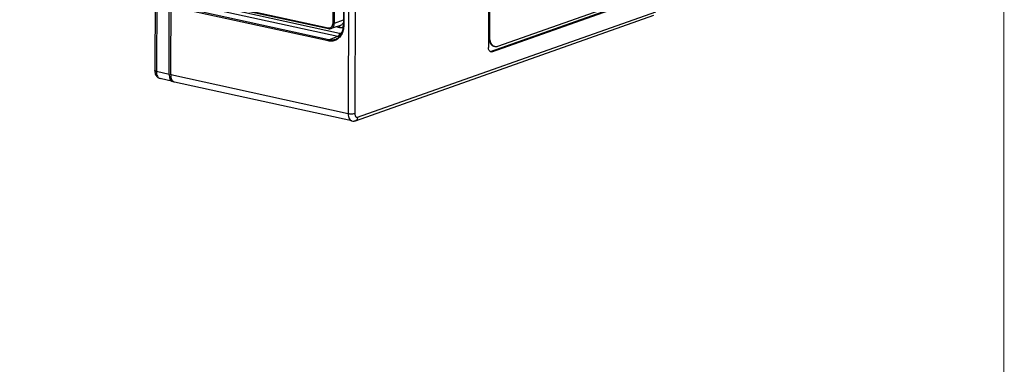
# Model space of a CAD drawing. Header units: millimetres. Extents: x 0 to 841, y 0 to 595.
# Tile 31 of 59: x 631 to 841, y 374 to 448. Entities that reach past the tile are written whole.
import ezdxf

# ---------------------------------------------------------------- set-up
doc = ezdxf.new("R2010")
doc.units = ezdxf.units.MM
doc.header["$LTSCALE"] = 65.395
doc.layers.get('0').update_dxf_attribs({"linetype": 'CONTINUOUS'})
for name, color, linetype in [('3D-TOPRH-WS-SHAPE', 7, 'CONTINUOUS'), ('BODY_CASE-WS-SHAPE', 7, 'CONTINUOUS'), ('PRODUCT_LABEL_RX-SHAPE', 7, 'CONTINUOUS'), ('SIDE_CASE-WS-RH-SHAPE', 7, 'CONTINUOUS')]:
    doc.layers.add(name, color=color, linetype=linetype)

msp = doc.modelspace()

# ---------------------------------------------------------------- linework, layer by layer
at = {"color": 7, "linetype": 'Continuous'}
msp.add_lwpolyline([(841, 594.5, 0.2, 0.2, 0), (841, 0, 0, 0, 0), (0, 0, 0.2, 0.2, 0), (0, 594.5, 0.2, 0.2, 0), (841, 594.5, 0.2, 0.2, 0)], format="xyseb", dxfattribs=at)
at = {"layer": '3D-TOPRH-WS-SHAPE', "color": 7, "linetype": 'Continuous'}
for p, q in [((701.375, 537.992), (700.971, 427.495)), ((702.778, 538.036), (702.374, 427.539)), ((697.725, 446.86), (698.013, 525.649)), ((698.004, 446.868), (698.292, 525.658)), ((700.221, 525.194), (699.932, 446.404)), ((700.298, 525.15), (700.01, 446.36)), ((731.032, 472.013), (730.921, 441.65)), ((659.774, 469.591), (659.654, 436.739)), ((731.046, 470.04), (730.951, 444.193)), ((731.204, 470.005), (731.109, 444.158)), ((660.118, 468.845), (660, 436.528)), ((662.691, 435.875), (662.794, 464.232)), ((663.059, 435.987), (663.16, 463.47)), ((663.069, 435.783), (663.171, 463.453)), ((667.476, 452.221), (696.691, 445.832)), ((667.556, 452.069), (696.771, 445.68)), ((669.559, 450.426), (698.775, 444.038)), ((669.923, 451.13), (699.139, 444.742)), ((731.337, 440.827), (759.931, 450.924)), ((731.653, 440.757), (760.247, 450.855)), ((732.939, 441.926), (758.649, 451.005)), ((696.681, 443.053), (667.466, 449.441)), ((696.803, 443.287), (667.587, 449.676)), ((702.527, 426.024), (766.221, 448.518)), ((702.984, 426.795), (766.678, 449.288)), ((699.285, 446.346), (697.295, 445.702)), ((698.004, 446.868), (699.936, 447.526)), ((699.143, 445.877), (698.362, 446.047)), ((696.803, 443.287), (698.775, 444.038)), ((730.951, 444.193), (731.109, 444.158)), ((731.653, 440.757), (731.337, 440.827)), ((662.691, 435.875), (660, 436.528)), ((700.971, 427.495), (663.069, 435.783)), ((663.476, 434.358), (660.81, 435.006)), ((701.771, 425.974), (663.869, 434.262))]:
    msp.add_line(p, q, dxfattribs=at)
msp.add_lwpolyline([(659.654, 436.74), (659.655, 436.678), (659.669, 436.464), (659.704, 436.246), (659.761, 436.035), (659.838, 435.841), (659.933, 435.663), (660.043, 435.504), (660.169, 435.365), (660.306, 435.246), (660.455, 435.148), (660.611, 435.071), (660.773, 435.015), (660.811, 435.006)], dxfattribs=at)
for centre, radius, start, end in [((695.266, 446.421), 4.666, 359.28538, 359.7906), ((699.343, 446.633), 2.657, 257.64841, 264.46295), ((735.271, 444.175), 4.32, 179.76852, 185.2158), ((734.92, 444.149), 3.968, 185.29379, 186.2583), ((734.267, 444.044), 3.306, 192.0722, 193.10961), ((733.673, 443.873), 2.688, 199.36253, 200.25536), ((733.113, 443.623), 2.074, 208.03981, 209.86515), ((732.489, 443.129), 1.273, 230.33868, 232.86572), ((732.387, 442.966), 1.081, 245.44717, 247.76314), ((732.376, 442.939), 1.051, 247.74938, 257.63117), ((732.536, 442.909), 1.056, 245.9269, 257.61123), ((665.956, 435.771), 2.887, 179.76395, 184.00885), ((665.66, 435.748), 2.59, 183.97093, 188.49031), ((702.059, 427.294), 1.35, 263.00101, 264.77436), ((702.059, 427.295), 1.352, 264.77499, 268.35453), ((702.059, 427.302), 1.359, 268.35634, 270.32656), ((702.059, 427.317), 1.374, 270.32875, 273.65982), ((702.058, 427.328), 1.385, 273.65803, 276.07575), ((702.058, 427.333), 1.39, 276.07553, 278.93615), ((702.056, 427.344), 1.401, 278.94013, 282.09958), ((702.052, 427.362), 1.419, 282.09801, 284.22965), ((702.045, 427.39), 1.448, 284.24184, 289.4619)]:
    msp.add_arc(centre, radius, start, end, dxfattribs=at)
for centre, major_axis, ratio, start_param, end_param in [((663.92, 436.309), (0.429, 1.954), 0.5894315, -4.3616156, -2.9890558), ((663.919, 436.292), (0.301, 1.368), 0.5892406, -4.3610527, -4.2482615)]:
    msp.add_ellipse(centre, major_axis=major_axis, ratio=ratio, start_param=start_param, end_param=end_param, dxfattribs=at)
for points, knots in [([(696.691, 445.832), (696.82, 445.804), (697.094, 445.806), (697.453, 446.025), (697.678, 446.403), (697.725, 446.703), (697.725, 446.86)], [0, 0, 0, 0, 0.2354466, 0.4678648, 0.7199406, 1, 1, 1, 1]), ([(697.295, 445.702), (697.4, 445.736), (697.602, 445.848), (697.831, 446.122), (697.973, 446.474), (698.003, 446.734), (698.004, 446.868)], [0, 0, 0, 0, 0.2267775, 0.4651845, 0.7227225, 1, 1, 1, 1]), ([(697.725, 446.86), (697.773, 446.849), (697.867, 446.844), (697.961, 446.853), (698.004, 446.868)], [0, 0, 0, 0, 0.5218983, 1, 1, 1, 1]), ([(698.205, 443.38), (698.459, 443.478), (698.948, 443.779), (699.5, 444.476), (699.848, 445.366), (699.928, 446.023), (699.932, 446.363)], [0, 0, 0, 0, 0.2233491, 0.4609675, 0.7199182, 1, 1, 1, 1]), ([(700.01, 446.36), (700.008, 446.013), (699.935, 445.339), (699.595, 444.415), (699.046, 443.67), (698.553, 443.327), (698.293, 443.208)], [0, 0, 0, 0, 0.2756555, 0.5334093, 0.7731027, 1, 1, 1, 1]), ([(699.023, 446.262), (699.065, 446.217), (699.128, 446.089), (699.143, 445.952), (699.143, 445.877)], [0, 0, 0, 0, 0.4509084, 1, 1, 1, 1]), ([(699.903, 445.928), (699.785, 445.882), (699.53, 445.827), (699.27, 445.849), (699.143, 445.877)], [0, 0, 0, 0, 0.4918023, 1, 1, 1, 1]), ([(699.936, 447.035), (699.881, 446.875), (699.754, 446.649), (699.502, 446.438), (699.359, 446.369), (699.285, 446.346)], [0, 0, 0, 0, 0.5193012, 0.7625318, 1, 1, 1, 1]), ([(700.01, 446.36), (699.99, 446.365), (699.962, 446.371), (699.932, 446.394), (699.932, 446.404)], [0, 0, 0, 0, 0.6547623, 1, 1, 1, 1]), ([(696.691, 445.832), (696.691, 445.814), (696.695, 445.778), (696.713, 445.721), (696.746, 445.686), (696.771, 445.68)], [0, 0, 0, 0, 0.3076843, 0.5791978, 1, 1, 1, 1]), ([(696.771, 445.68), (696.858, 445.661), (697.036, 445.645), (697.212, 445.676), (697.295, 445.702)], [0, 0, 0, 0, 0.5046811, 1, 1, 1, 1]), ([(698.775, 444.038), (698.827, 444.058), (698.93, 444.135), (699.043, 444.303), (699.119, 444.513), (699.138, 444.665), (699.139, 444.742)], [0, 0, 0, 0, 0.2033794, 0.4494345, 0.7233378, 1, 1, 1, 1]), ([(699.139, 444.742), (699.174, 444.734), (699.313, 444.707), (699.454, 444.693), (699.56, 444.691)], [0, 0, 0, 0, 0.2533191, 1, 1, 1, 1]), ([(731.109, 444.158), (731.108, 443.905), (731.146, 443.422), (731.337, 442.765), (731.648, 442.248), (731.949, 442.014), (732.105, 441.945)], [0, 0, 0, 0, 0.2987716, 0.5667319, 0.7985439, 1, 1, 1, 1]), ([(696.681, 443.053), (696.681, 443.103), (696.702, 443.194), (696.764, 443.273), (696.803, 443.287)], [0, 0, 0, 0, 0.5527765, 1, 1, 1, 1]), ([(698.293, 443.208), (698.048, 443.097), (697.508, 442.953), (696.953, 442.993), (696.681, 443.053)], [0, 0, 0, 0, 0.4918807, 1, 1, 1, 1]), ([(698.205, 443.38), (697.988, 443.297), (697.517, 443.195), (697.038, 443.236), (696.803, 443.287)], [0, 0, 0, 0, 0.4917781, 1, 1, 1, 1]), ([(731.401, 440.738), (731.329, 440.754), (731.184, 440.832), (731.032, 441.044), (730.939, 441.327), (730.921, 441.538), (730.921, 441.65)], [0, 0, 0, 0, 0.1989563, 0.4267989, 0.6952615, 1, 1, 1, 1]), ([(730.976, 443.716), (730.979, 443.685), (730.994, 443.563), (731.015, 443.442), (731.034, 443.353)], [0, 0, 0, 0, 0.2549106, 1, 1, 1, 1]), ([(731.047, 443.294), (731.053, 443.267), (731.079, 443.162), (731.111, 443.058), (731.137, 442.982)], [0, 0, 0, 0, 0.2556438, 1, 1, 1, 1]), ([(731.152, 442.943), (731.161, 442.917), (731.2, 442.817), (731.245, 442.719), (731.283, 442.648)], [0, 0, 0, 0, 0.2569423, 1, 1, 1, 1]), ([(731.315, 442.59), (731.34, 442.546), (731.441, 442.385), (731.569, 442.238), (731.677, 442.149)], [0, 0, 0, 0, 0.2649604, 1, 1, 1, 1]), ([(731.721, 442.114), (731.738, 442.101), (731.807, 442.051), (731.881, 442.01), (731.938, 441.983)], [0, 0, 0, 0, 0.2547725, 1, 1, 1, 1]), ([(732.309, 441.878), (732.41, 441.855), (732.626, 441.842), (732.837, 441.889), (732.939, 441.926)], [0, 0, 0, 0, 0.4874696, 1, 1, 1, 1]), ([(731.653, 440.757), (731.632, 440.75), (731.551, 440.726), (731.462, 440.725), (731.401, 440.738)], [0, 0, 0, 0, 0.2621021, 1, 1, 1, 1]), ([(660, 436.528), (659.951, 436.54), (659.861, 436.567), (659.738, 436.619), (659.654, 436.69), (659.654, 436.739)], [0, 0, 0, 0, 0.3628699, 0.6507851, 1, 1, 1, 1]), ([(660, 436.528), (659.999, 436.343), (660.031, 435.993), (660.188, 435.523), (660.446, 435.168), (660.689, 435.035), (660.81, 435.006)], [0, 0, 0, 0, 0.3010209, 0.5680211, 0.7973471, 1, 1, 1, 1]), ([(663.424, 434.551), (663.382, 434.602), (663.216, 434.847), (663.132, 435.14), (663.099, 435.366)], [0, 0, 0, 0, 0.2242163, 1, 1, 1, 1]), ([(663.869, 434.262), (663.785, 434.281), (663.616, 434.353), (663.483, 434.479), (663.424, 434.551)], [0, 0, 0, 0, 0.4805731, 1, 1, 1, 1]), ([(700.971, 427.495), (700.97, 427.308), (701.001, 426.955), (701.155, 426.484), (701.376, 426.179), (701.595, 426.03), (701.712, 425.987), (701.771, 425.974)], [0, 0, 0, 0, 0.3042631, 0.5723231, 0.7998082, 0.9019564, 1, 1, 1, 1]), ([(702.374, 427.539), (702.279, 427.505), (702.057, 427.459), (701.703, 427.429), (701.331, 427.438), (701.085, 427.47), (700.971, 427.495)], [0, 0, 0, 0, 0.2139822, 0.4763777, 0.7511948, 1, 1, 1, 1]), ([(702.374, 427.539), (702.373, 427.421), (702.392, 427.248), (702.469, 427.044), (702.544, 426.923), (702.637, 426.833), (702.747, 426.779), (702.867, 426.764), (702.946, 426.781), (702.984, 426.795)], [0, 0, 0, 0, 0.3124391, 0.4504747, 0.5746928, 0.6865485, 0.790244, 0.8924177, 1, 1, 1, 1]), ([(702.984, 426.795), (702.984, 426.707), (702.964, 426.537), (702.873, 426.306), (702.726, 426.125), (702.595, 426.048), (702.527, 426.024)], [0, 0, 0, 0, 0.2769286, 0.5345494, 0.7732653, 1, 1, 1, 1])]:
    msp.add_open_spline(points, degree=3, knots=knots, dxfattribs=at)
msp.add_open_spline([(731.252, 440.804), (731.281, 440.809), (731.309, 440.817), (731.337, 440.827)], degree=3, dxfattribs=at)
at = {"layer": 'BODY_CASE-WS-SHAPE', "color": 7, "linetype": 'Continuous'}
for p, q in [((701.375, 537.992), (700.971, 427.495)), ((702.778, 538.036), (702.374, 427.539)), ((697.725, 446.86), (698.013, 525.649)), ((698.004, 446.868), (698.292, 525.658)), ((700.221, 525.194), (699.932, 446.404)), ((700.298, 525.15), (700.01, 446.36)), ((731.032, 472.013), (730.921, 441.65)), ((663.069, 435.783), (663.171, 463.453)), ((667.476, 452.221), (696.691, 445.832)), ((667.556, 452.069), (696.771, 445.68)), ((669.559, 450.426), (698.775, 444.038)), ((669.923, 451.13), (699.139, 444.742)), ((731.337, 440.827), (759.931, 450.924)), ((731.653, 440.757), (760.247, 450.855)), ((696.681, 443.053), (667.466, 449.441)), ((696.803, 443.287), (667.587, 449.676)), ((702.527, 426.024), (766.221, 448.518)), ((702.984, 426.795), (766.678, 449.288)), ((699.285, 446.346), (697.295, 445.702)), ((698.004, 446.868), (699.936, 447.526)), ((699.143, 445.877), (698.362, 446.047)), ((696.803, 443.287), (698.775, 444.038)), ((731.653, 440.757), (731.337, 440.827)), ((700.971, 427.495), (663.069, 435.783)), ((701.771, 425.974), (663.869, 434.262))]:
    msp.add_line(p, q, dxfattribs=at)
for centre, radius, start, end in [((695.266, 446.421), 4.666, 359.28538, 359.7906), ((699.343, 446.633), 2.657, 257.64841, 264.46295), ((665.956, 435.771), 2.887, 179.76395, 184.00885), ((665.66, 435.748), 2.59, 183.97093, 188.49031), ((702.059, 427.294), 1.35, 263.00101, 264.77436), ((702.059, 427.295), 1.352, 264.77499, 268.35452), ((702.059, 427.302), 1.359, 268.35634, 270.32656), ((702.059, 427.317), 1.374, 270.32875, 273.65982), ((702.058, 427.328), 1.385, 273.65803, 276.07575), ((702.058, 427.333), 1.39, 276.07553, 278.93615), ((702.056, 427.344), 1.401, 278.94013, 282.09958), ((702.052, 427.362), 1.419, 282.09801, 284.22965), ((702.045, 427.39), 1.448, 284.24184, 289.4619)]:
    msp.add_arc(centre, radius, start, end, dxfattribs=at)
for points, knots in [([(696.691, 445.832), (696.82, 445.804), (697.094, 445.806), (697.453, 446.025), (697.678, 446.403), (697.725, 446.703), (697.725, 446.86)], [0, 0, 0, 0, 0.2354466, 0.4678648, 0.7199406, 1, 1, 1, 1]), ([(697.295, 445.702), (697.4, 445.736), (697.602, 445.848), (697.831, 446.122), (697.973, 446.474), (698.003, 446.734), (698.004, 446.868)], [0, 0, 0, 0, 0.2267775, 0.4651845, 0.7227225, 1, 1, 1, 1]), ([(697.725, 446.86), (697.773, 446.849), (697.867, 446.844), (697.961, 446.853), (698.004, 446.868)], [0, 0, 0, 0, 0.5218983, 1, 1, 1, 1]), ([(698.205, 443.38), (698.459, 443.478), (698.948, 443.779), (699.5, 444.476), (699.848, 445.366), (699.928, 446.023), (699.932, 446.363)], [0, 0, 0, 0, 0.2233491, 0.4609675, 0.7199182, 1, 1, 1, 1]), ([(700.01, 446.36), (700.008, 446.013), (699.935, 445.339), (699.595, 444.415), (699.046, 443.67), (698.553, 443.327), (698.293, 443.208)], [0, 0, 0, 0, 0.2756555, 0.5334093, 0.7731027, 1, 1, 1, 1]), ([(699.023, 446.262), (699.065, 446.217), (699.128, 446.089), (699.143, 445.952), (699.143, 445.877)], [0, 0, 0, 0, 0.4509084, 1, 1, 1, 1]), ([(699.903, 445.928), (699.785, 445.882), (699.53, 445.827), (699.27, 445.849), (699.143, 445.877)], [0, 0, 0, 0, 0.4918023, 1, 1, 1, 1]), ([(699.936, 447.035), (699.881, 446.875), (699.754, 446.649), (699.502, 446.438), (699.359, 446.369), (699.285, 446.346)], [0, 0, 0, 0, 0.5193012, 0.7625318, 1, 1, 1, 1]), ([(700.01, 446.36), (699.99, 446.365), (699.962, 446.371), (699.932, 446.394), (699.932, 446.404)], [0, 0, 0, 0, 0.6547623, 1, 1, 1, 1]), ([(696.691, 445.832), (696.691, 445.814), (696.695, 445.778), (696.713, 445.721), (696.746, 445.686), (696.771, 445.68)], [0, 0, 0, 0, 0.3076843, 0.5791978, 1, 1, 1, 1]), ([(696.771, 445.68), (696.858, 445.661), (697.036, 445.645), (697.212, 445.676), (697.295, 445.702)], [0, 0, 0, 0, 0.5046811, 1, 1, 1, 1]), ([(698.775, 444.038), (698.827, 444.058), (698.93, 444.135), (699.043, 444.303), (699.119, 444.513), (699.138, 444.665), (699.139, 444.742)], [0, 0, 0, 0, 0.2033794, 0.4494345, 0.7233378, 1, 1, 1, 1]), ([(699.139, 444.742), (699.174, 444.734), (699.313, 444.707), (699.454, 444.693), (699.56, 444.691)], [0, 0, 0, 0, 0.2533191, 1, 1, 1, 1]), ([(696.681, 443.053), (696.681, 443.103), (696.702, 443.194), (696.764, 443.273), (696.803, 443.287)], [0, 0, 0, 0, 0.5527765, 1, 1, 1, 1]), ([(698.293, 443.208), (698.048, 443.097), (697.508, 442.953), (696.953, 442.993), (696.681, 443.053)], [0, 0, 0, 0, 0.4918807, 1, 1, 1, 1]), ([(698.205, 443.38), (697.988, 443.297), (697.517, 443.195), (697.038, 443.236), (696.803, 443.287)], [0, 0, 0, 0, 0.4917781, 1, 1, 1, 1]), ([(731.401, 440.738), (731.329, 440.754), (731.184, 440.832), (731.032, 441.044), (730.939, 441.327), (730.921, 441.538), (730.921, 441.65)], [0, 0, 0, 0, 0.1989563, 0.4267989, 0.6952615, 1, 1, 1, 1]), ([(731.653, 440.757), (731.632, 440.75), (731.551, 440.726), (731.462, 440.725), (731.401, 440.738)], [0, 0, 0, 0, 0.2621021, 1, 1, 1, 1]), ([(663.869, 434.262), (663.773, 434.283), (663.578, 434.374), (663.348, 434.624), (663.182, 434.965), (663.12, 435.226), (663.099, 435.366)], [0, 0, 0, 0, 0.2085169, 0.4384458, 0.7017964, 1, 1, 1, 1]), ([(700.971, 427.495), (700.97, 427.308), (701.001, 426.955), (701.155, 426.484), (701.376, 426.179), (701.595, 426.03), (701.712, 425.987), (701.771, 425.974)], [0, 0, 0, 0, 0.3042631, 0.5723231, 0.7998082, 0.9019564, 1, 1, 1, 1]), ([(702.374, 427.539), (702.279, 427.505), (702.057, 427.459), (701.703, 427.429), (701.331, 427.438), (701.085, 427.47), (700.971, 427.495)], [0, 0, 0, 0, 0.2139822, 0.4763777, 0.7511948, 1, 1, 1, 1]), ([(702.374, 427.539), (702.373, 427.421), (702.392, 427.248), (702.469, 427.044), (702.544, 426.923), (702.637, 426.833), (702.747, 426.779), (702.867, 426.764), (702.946, 426.781), (702.984, 426.795)], [0, 0, 0, 0, 0.3124391, 0.4504747, 0.5746928, 0.6865485, 0.790244, 0.8924177, 1, 1, 1, 1]), ([(702.984, 426.795), (702.984, 426.707), (702.964, 426.537), (702.873, 426.306), (702.726, 426.125), (702.595, 426.048), (702.527, 426.024)], [0, 0, 0, 0, 0.2769286, 0.5345494, 0.7732653, 1, 1, 1, 1])]:
    msp.add_open_spline(points, degree=3, knots=knots, dxfattribs=at)
msp.add_open_spline([(731.252, 440.804), (731.281, 440.809), (731.309, 440.817), (731.337, 440.827)], degree=3, dxfattribs=at)
at = {"layer": 'PRODUCT_LABEL_RX-SHAPE', "color": 7, "linetype": 'Continuous'}
for p, q in [((731.046, 470.04), (730.951, 444.193)), ((731.204, 470.005), (731.109, 444.158)), ((732.939, 441.926), (758.649, 451.005)), ((730.951, 444.193), (731.109, 444.158))]:
    msp.add_line(p, q, dxfattribs=at)
msp.add_arc((732.536, 442.909), 1.056, 245.9269, 257.61123, dxfattribs=at)
for points, knots in [([(730.951, 444.193), (730.95, 443.913), (730.996, 443.384), (731.197, 442.771), (731.441, 442.382), (731.65, 442.157), (731.887, 441.995), (732.063, 441.931), (732.151, 441.912)], [0, 0, 0, 0, 0.3039265, 0.5717545, 0.6905852, 0.8000162, 0.9020325, 1, 1, 1, 1]), ([(731.109, 444.158), (731.108, 443.905), (731.146, 443.422), (731.337, 442.765), (731.648, 442.248), (731.949, 442.014), (732.105, 441.945)], [0, 0, 0, 0, 0.2987716, 0.5667319, 0.7985439, 1, 1, 1, 1]), ([(732.309, 441.878), (732.41, 441.855), (732.626, 441.842), (732.837, 441.889), (732.939, 441.926)], [0, 0, 0, 0, 0.4874696, 1, 1, 1, 1])]:
    msp.add_open_spline(points, degree=3, knots=knots, dxfattribs=at)
at = {"layer": 'SIDE_CASE-WS-RH-SHAPE', "color": 7, "linetype": 'Continuous'}
for p, q in [((659.774, 469.591), (659.654, 436.739)), ((660.118, 468.845), (660, 436.528)), ((662.691, 435.875), (662.794, 464.232)), ((663.059, 435.987), (663.16, 463.47)), ((662.691, 435.875), (660, 436.528)), ((663.476, 434.358), (660.81, 435.006))]:
    msp.add_line(p, q, dxfattribs=at)
msp.add_lwpolyline([(659.654, 436.74), (659.655, 436.678), (659.669, 436.464), (659.704, 436.246), (659.761, 436.035), (659.838, 435.841), (659.933, 435.663), (660.043, 435.504), (660.169, 435.365), (660.306, 435.246), (660.455, 435.148), (660.611, 435.071), (660.773, 435.015), (660.811, 435.006)], dxfattribs=at)
for centre, major_axis, ratio, start_param, end_param in [((663.92, 436.309), (0.429, 1.954), 0.5894315, -4.3616156, -2.9890558), ((663.919, 436.292), (0.301, 1.368), 0.5892406, -4.3610527, -4.2482615)]:
    msp.add_ellipse(centre, major_axis=major_axis, ratio=ratio, start_param=start_param, end_param=end_param, dxfattribs=at)
for points, knots in [([(660, 436.528), (659.951, 436.54), (659.861, 436.567), (659.738, 436.619), (659.654, 436.69), (659.654, 436.739)], [0, 0, 0, 0, 0.3628699, 0.6507851, 1, 1, 1, 1]), ([(660, 436.528), (659.999, 436.343), (660.031, 435.993), (660.188, 435.523), (660.446, 435.168), (660.689, 435.035), (660.81, 435.006)], [0, 0, 0, 0, 0.3010209, 0.5680211, 0.7973471, 1, 1, 1, 1])]:
    msp.add_open_spline(points, degree=3, knots=knots, dxfattribs=at)

doc.saveas('drawing.dxf')
